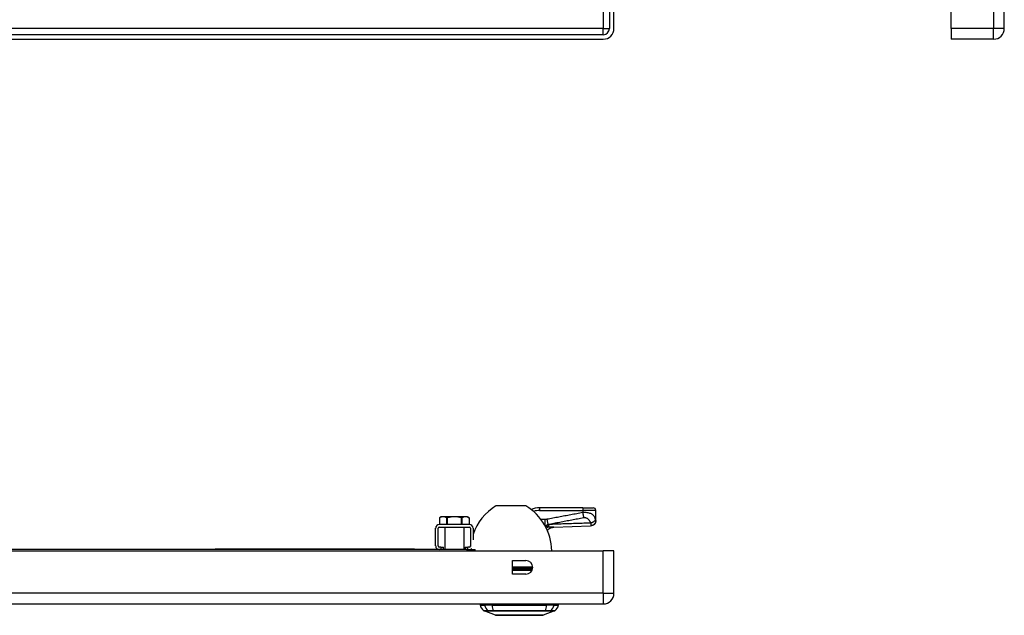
# Model space of a CAD drawing. Header units: inches. Extents: x 4 to 134, y 7 to 73.
# Tile 17 of 104: x 19 to 34, y 7 to 16. Entities that reach past the tile are written whole.
import ezdxf

# ---------------------------------------------------------------- set-up
doc = ezdxf.new("R2010")
doc.units = ezdxf.units.IN
doc.header["$MEASUREMENT"] = 0
doc.layers.add('Visible Edges(ANSI)', color=7, linetype='Continuous', lineweight=25)
doc.layers.add('Visible Tangent Edges(ANSI)', color=7, linetype='Continuous', lineweight=25)

msp = doc.modelspace()

# ---------------------------------------------------------------- linework, layer by layer
at = {"layer": 'Visible Edges(ANSI)'}
for p, q in [((27.761, 51.412), (27.761, 15.931)), ((27.829, 15.931), (27.829, 51.412)), ((32.899, 15.931), (32.899, 51.412)), ((33.699, 15.931), (33.699, 51.412)), ((32.899, 15.931), (32.899, 15.77)), ((27.668, 15.838), (4.072, 15.838)), ((4.072, 15.77), (27.668, 15.77)), ((33.538, 15.77), (32.899, 15.77)), ((26.063, 8.756), (26.496, 8.756)), ((25.232, 8.589), (25.205, 8.573)), ((25.259, 8.589), (25.232, 8.589)), ((25.428, 8.589), (25.259, 8.589)), ((25.598, 8.589), (25.428, 8.589)), ((25.624, 8.589), (25.598, 8.589)), ((25.624, 8.589), (25.651, 8.573)), ((27.358, 8.723), (26.709, 8.723)), ((27.358, 8.723), (27.516, 8.723)), ((27.555, 8.532), (27.555, 8.684)), ((25.655, 8.471), (25.201, 8.471)), ((25.205, 8.573), (25.205, 8.471)), ((25.651, 8.573), (25.651, 8.471)), ((27.555, 8.53), (27.555, 8.532)), ((25.147, 8.15), (25.147, 8.417)), ((25.183, 8.15), (25.183, 8.417)), ((25.201, 8.435), (25.655, 8.435)), ((25.284, 8.435), (25.284, 8.096)), ((25.573, 8.435), (25.573, 8.096)), ((25.673, 8.417), (25.673, 8.15)), ((25.709, 8.417), (25.709, 8.24)), ((4.072, 8.078), (27.668, 8.078)), ((25.615, 8.096), (6.125, 8.096)), ((21.579, 8.102), (21.579, 8.096)), ((21.579, 8.102), (21.829, 8.102)), ((24.829, 8.102), (21.829, 8.102)), ((24.829, 8.102), (25.079, 8.102)), ((25.079, 8.096), (25.079, 8.102)), ((25.224, 8.132), (25.201, 8.132)), ((25.224, 8.132), (25.263, 8.132)), ((25.263, 8.096), (25.263, 8.132)), ((25.593, 8.132), (25.633, 8.132)), ((25.593, 8.132), (25.593, 8.096)), ((25.615, 8.096), (25.74, 8.096)), ((25.655, 8.132), (25.633, 8.132)), ((25.74, 8.078), (25.74, 8.096)), ((27.829, 8.078), (27.668, 8.078)), ((27.829, 7.439), (27.829, 8.078)), ((26.302, 7.727), (26.302, 7.93)), ((26.302, 7.93), (26.505, 7.93)), ((26.505, 7.727), (26.302, 7.727)), ((4.072, 7.278), (27.668, 7.278)), ((25.815, 7.262), (25.883, 7.262)), ((25.994, 7.262), (25.883, 7.262)), ((25.994, 7.262), (26.817, 7.262)), ((26.928, 7.262), (26.817, 7.262)), ((26.928, 7.262), (26.996, 7.262)), ((26.048, 7.108), (25.874, 7.175)), ((26.936, 7.175), (26.762, 7.108))]:
    msp.add_line(p, q, dxfattribs=at)
at = {"layer": 'Visible Edges(ANSI)', "flags": 128}
for points in [[(25.259, 8.589), (25.257, 8.589), (25.255, 8.589), (25.252, 8.589), (25.25, 8.589), (25.248, 8.589), (25.246, 8.588), (25.244, 8.588), (25.242, 8.588), (25.24, 8.587), (25.238, 8.587), (25.236, 8.586), (25.234, 8.586), (25.232, 8.585), (25.23, 8.584), (25.228, 8.584), (25.226, 8.583), (25.223, 8.582), (25.221, 8.581), (25.219, 8.58), (25.217, 8.579), (25.215, 8.578), (25.212, 8.577), (25.21, 8.576), (25.208, 8.575)], [(25.31, 8.575), (25.307, 8.576), (25.305, 8.577), (25.303, 8.578), (25.301, 8.579), (25.298, 8.58), (25.296, 8.581), (25.294, 8.582), (25.292, 8.583), (25.29, 8.584), (25.288, 8.584), (25.285, 8.585), (25.283, 8.586), (25.281, 8.586), (25.279, 8.587), (25.277, 8.587), (25.275, 8.588), (25.273, 8.588), (25.271, 8.588), (25.269, 8.589), (25.267, 8.589), (25.265, 8.589), (25.263, 8.589), (25.261, 8.589), (25.259, 8.589)], [(25.428, 8.589), (25.424, 8.589), (25.42, 8.589), (25.416, 8.589), (25.412, 8.589), (25.408, 8.589), (25.404, 8.588), (25.4, 8.588), (25.395, 8.588), (25.391, 8.587), (25.387, 8.587), (25.383, 8.586), (25.379, 8.586), (25.375, 8.585), (25.37, 8.584), (25.366, 8.584), (25.362, 8.583), (25.358, 8.582), (25.353, 8.581), (25.349, 8.58), (25.345, 8.579), (25.34, 8.578), (25.336, 8.577), (25.331, 8.576), (25.327, 8.575)], [(25.53, 8.575), (25.525, 8.576), (25.521, 8.577), (25.516, 8.578), (25.512, 8.579), (25.508, 8.58), (25.503, 8.581), (25.499, 8.582), (25.495, 8.583), (25.49, 8.584), (25.486, 8.584), (25.482, 8.585), (25.478, 8.586), (25.474, 8.586), (25.469, 8.587), (25.465, 8.587), (25.461, 8.588), (25.457, 8.588), (25.453, 8.588), (25.449, 8.589), (25.445, 8.589), (25.441, 8.589), (25.437, 8.589), (25.432, 8.589), (25.428, 8.589)], [(25.598, 8.589), (25.596, 8.589), (25.594, 8.589), (25.592, 8.589), (25.59, 8.589), (25.588, 8.589), (25.586, 8.588), (25.584, 8.588), (25.581, 8.588), (25.579, 8.587), (25.577, 8.587), (25.575, 8.586), (25.573, 8.586), (25.571, 8.585), (25.569, 8.584), (25.567, 8.584), (25.565, 8.583), (25.563, 8.582), (25.56, 8.581), (25.558, 8.58), (25.556, 8.579), (25.554, 8.578), (25.552, 8.577), (25.549, 8.576), (25.547, 8.575)], [(25.649, 8.575), (25.646, 8.576), (25.644, 8.577), (25.642, 8.578), (25.64, 8.579), (25.638, 8.58), (25.635, 8.581), (25.633, 8.582), (25.631, 8.583), (25.629, 8.584), (25.627, 8.584), (25.625, 8.585), (25.623, 8.586), (25.621, 8.586), (25.618, 8.587), (25.616, 8.587), (25.614, 8.588), (25.612, 8.588), (25.61, 8.588), (25.608, 8.589), (25.606, 8.589), (25.604, 8.589), (25.602, 8.589), (25.6, 8.589), (25.598, 8.589)], [(25.205, 8.573), (25.205, 8.573), (25.205, 8.573), (25.205, 8.573), (25.205, 8.574), (25.205, 8.574), (25.205, 8.574), (25.205, 8.574), (25.205, 8.574), (25.206, 8.574), (25.206, 8.574), (25.206, 8.574), (25.206, 8.574), (25.206, 8.574), (25.206, 8.574), (25.206, 8.574), (25.206, 8.574), (25.207, 8.574), (25.207, 8.574), (25.207, 8.574), (25.207, 8.574), (25.207, 8.575), (25.207, 8.575), (25.208, 8.575), (25.208, 8.575)], [(25.31, 8.575), (25.31, 8.575), (25.31, 8.574), (25.311, 8.574), (25.311, 8.574), (25.312, 8.574), (25.313, 8.574), (25.313, 8.574), (25.314, 8.574), (25.315, 8.574), (25.315, 8.574), (25.316, 8.573), (25.317, 8.573), (25.317, 8.573), (25.318, 8.574), (25.319, 8.574), (25.32, 8.574), (25.321, 8.574), (25.321, 8.574), (25.322, 8.574), (25.323, 8.574), (25.324, 8.574), (25.325, 8.574), (25.326, 8.575), (25.327, 8.575)], [(25.53, 8.575), (25.531, 8.575), (25.532, 8.574), (25.533, 8.574), (25.533, 8.574), (25.534, 8.574), (25.535, 8.574), (25.536, 8.574), (25.537, 8.574), (25.538, 8.574), (25.538, 8.574), (25.539, 8.573), (25.54, 8.573), (25.541, 8.573), (25.541, 8.574), (25.542, 8.574), (25.543, 8.574), (25.543, 8.574), (25.544, 8.574), (25.545, 8.574), (25.545, 8.574), (25.546, 8.574), (25.546, 8.574), (25.547, 8.575), (25.547, 8.575)], [(25.649, 8.575), (25.649, 8.575), (25.649, 8.575), (25.649, 8.575), (25.65, 8.574), (25.65, 8.574), (25.65, 8.574), (25.65, 8.574), (25.65, 8.574), (25.65, 8.574), (25.651, 8.574), (25.651, 8.574), (25.651, 8.574), (25.651, 8.574), (25.651, 8.574), (25.651, 8.574), (25.651, 8.574), (25.651, 8.574), (25.651, 8.574), (25.651, 8.574), (25.651, 8.574), (25.651, 8.573), (25.651, 8.573), (25.651, 8.573), (25.651, 8.573)], [(26.922, 8.432), (27.2, 8.442), (27.478, 8.451)], [(27.555, 8.53), (27.553, 8.515), (27.549, 8.501), (27.542, 8.487), (27.532, 8.475), (27.521, 8.465), (27.507, 8.458), (27.493, 8.453), (27.478, 8.451)], [(26.825, 8.388), (26.837, 8.399), (26.85, 8.409), (26.864, 8.417), (26.878, 8.423), (26.891, 8.427), (26.903, 8.43), (26.913, 8.432), (26.922, 8.432)], [(26.05, 7.107), (26.051, 7.107), (26.052, 7.107), (26.054, 7.107), (26.057, 7.107), (26.061, 7.107), (26.065, 7.107), (26.071, 7.107), (26.077, 7.107), (26.084, 7.107), (26.092, 7.107), (26.101, 7.107), (26.11, 7.107), (26.12, 7.107), (26.131, 7.107), (26.142, 7.107), (26.154, 7.107), (26.167, 7.107), (26.18, 7.107), (26.194, 7.107), (26.208, 7.107), (26.222, 7.107), (26.238, 7.107), (26.253, 7.107), (26.269, 7.107), (26.286, 7.107), (26.302, 7.107), (26.319, 7.107), (26.336, 7.107), (26.353, 7.107), (26.37, 7.107), (26.388, 7.107), (26.405, 7.107), (26.423, 7.107), (26.44, 7.107), (26.458, 7.107), (26.475, 7.107), (26.492, 7.107), (26.509, 7.107), (26.525, 7.107), (26.542, 7.107), (26.558, 7.107), (26.573, 7.107), (26.588, 7.107), (26.603, 7.107), (26.617, 7.107), (26.631, 7.107), (26.644, 7.107), (26.657, 7.107), (26.669, 7.107), (26.68, 7.107), (26.691, 7.107), (26.701, 7.107), (26.71, 7.107), (26.719, 7.107), (26.726, 7.107), (26.733, 7.107), (26.74, 7.107), (26.745, 7.107), (26.75, 7.107), (26.754, 7.107), (26.757, 7.107), (26.759, 7.107), (26.76, 7.107), (26.76, 7.107)]]:
    msp.add_lwpolyline(points, dxfattribs=at)
at = {"layer": 'Visible Edges(ANSI)'}
for centre, radius, start, end in [((27.668, 15.931), 0.161, 270, 0), ((27.668, 15.931), 0.093, 270, 0), ((33.538, 15.931), 0.161, 270, 0), ((26.467, 8.068), 0.8, 121.0449, 161.303), ((26.063, 8.74), 0.0156, 90, 121.0449), ((26.496, 8.74), 0.0156, 58.9551, 90), ((26.092, 8.068), 0.8, 0.6911, 58.9551), ((26.709, 8.408), 0.315, 90, 113.091), ((27.516, 8.684), 0.0394, 0, 90), ((25.201, 8.417), 0.0539, 90, 180), ((25.655, 8.417), 0.0539, 0, 90), ((25.201, 8.417), 0.018, 90, 180), ((25.655, 8.417), 0.018, 0, 90), ((26.986, 8.273), 0.197, 142.7495, 144.729), ((25.201, 8.15), 0.0539, 180, 270), ((25.201, 8.15), 0.018, 180, 270), ((25.655, 8.15), 0.018, 270, 0), ((26.467, 8.068), 0.8, 172.7943, 174.8814), ((25.655, 8.15), 0.0539, 270, 311.2393), ((26.467, 8.068), 0.8, 177.9197, 178.0194), ((26.505, 7.828), 0.102, 270, 90), ((27.668, 7.439), 0.161, 270, 0), ((25.932, 7.279), 0.118, 187.9413, 240.2709), ((25.874, 7.254), 0.0394, 143.1301, 168.463), ((26.879, 7.279), 0.118, 299.7291, 352.0587), ((26.937, 7.254), 0.0394, 11.537, 36.8699), ((25.878, 7.185), 0.00984, 240.2709, 248.7495), ((26.933, 7.185), 0.00984, 291.2505, 299.7291), ((26.05, 7.112), 0.00492, 248.7495, 269.7912), ((26.76, 7.112), 0.00492, 270.2088, 291.2505)]:
    msp.add_arc(centre, radius, start, end, dxfattribs=at)
at = {"layer": 'Visible Tangent Edges(ANSI)'}
for p, q in [((27.668, 51.412), (27.668, 15.931)), ((33.538, 51.412), (33.538, 15.931)), ((27.668, 15.931), (4.072, 15.931)), ((27.668, 15.838), (27.668, 15.931)), ((27.668, 15.931), (27.761, 15.931)), ((33.538, 15.931), (32.899, 15.931)), ((33.699, 15.931), (33.538, 15.931)), ((33.538, 15.77), (33.538, 15.931)), ((26.504, 8.754), (26.055, 8.754)), ((26.709, 8.723), (26.709, 8.684)), ((26.709, 8.684), (27.358, 8.684)), ((27.358, 8.723), (27.358, 8.684)), ((27.358, 8.684), (27.358, 8.651)), ((27.555, 8.684), (27.358, 8.684)), ((25.208, 8.471), (25.208, 8.575)), ((25.31, 8.575), (25.31, 8.471)), ((25.327, 8.471), (25.327, 8.575)), ((25.53, 8.575), (25.53, 8.471)), ((25.547, 8.471), (25.547, 8.575)), ((25.649, 8.575), (25.649, 8.471)), ((26.791, 8.548), (26.732, 8.548)), ((26.791, 8.548), (26.791, 8.456)), ((26.8, 8.448), (26.796, 8.448)), ((26.8, 8.448), (26.8, 8.445)), ((26.82, 8.551), (26.834, 8.476)), ((21.829, 8.096), (21.829, 8.102)), ((24.829, 8.102), (24.829, 8.096)), ((25.224, 8.132), (25.224, 8.096)), ((25.615, 8.096), (25.615, 8.078)), ((25.633, 8.096), (25.633, 8.132)), ((27.668, 7.439), (27.668, 8.078)), ((26.302, 7.837), (26.606, 7.837)), ((26.606, 7.822), (26.302, 7.822)), ((26.602, 7.799), (26.302, 7.799)), ((26.302, 7.785), (26.597, 7.785)), ((27.668, 7.439), (4.072, 7.439)), ((27.668, 7.439), (27.668, 7.278)), ((27.668, 7.439), (27.829, 7.439)), ((25.94, 7.175), (25.94, 7.175)), ((26.013, 7.175), (26.013, 7.175)), ((26.936, 7.175), (26.762, 7.108)), ((26.797, 7.175), (26.798, 7.175)), ((26.871, 7.175), (26.871, 7.175))]:
    msp.add_line(p, q, dxfattribs=at)
at = {"layer": 'Visible Tangent Edges(ANSI)', "flags": 128}
for points in [[(27.358, 8.651), (27.336, 8.647), (27.313, 8.643), (27.291, 8.639), (27.268, 8.634), (27.246, 8.63), (27.224, 8.626), (27.201, 8.622), (27.179, 8.618), (27.156, 8.613), (27.134, 8.609), (27.112, 8.605), (27.089, 8.601), (27.067, 8.597), (27.045, 8.593), (27.022, 8.588), (27, 8.584), (26.977, 8.58), (26.955, 8.576), (26.933, 8.572), (26.91, 8.567), (26.888, 8.563), (26.865, 8.559), (26.843, 8.555), (26.82, 8.551)], [(27.551, 8.547), (27.55, 8.553), (27.548, 8.559), (27.546, 8.565), (27.544, 8.571), (27.542, 8.577), (27.539, 8.583), (27.536, 8.589), (27.532, 8.595), (27.528, 8.601), (27.523, 8.606), (27.518, 8.612), (27.512, 8.617), (27.505, 8.622), (27.497, 8.627), (27.489, 8.632), (27.479, 8.636), (27.468, 8.64), (27.456, 8.644), (27.442, 8.647), (27.427, 8.649), (27.411, 8.651), (27.394, 8.652), (27.376, 8.652), (27.358, 8.651)], [(27.358, 8.651), (27.359, 8.648), (27.359, 8.644), (27.36, 8.641), (27.36, 8.638), (27.361, 8.634), (27.362, 8.631), (27.362, 8.628), (27.363, 8.624), (27.363, 8.621), (27.364, 8.618), (27.365, 8.615), (27.365, 8.611), (27.366, 8.608), (27.366, 8.605), (27.367, 8.602), (27.368, 8.599), (27.368, 8.596), (27.369, 8.593), (27.369, 8.59), (27.37, 8.587), (27.37, 8.585), (27.371, 8.582), (27.371, 8.579), (27.372, 8.577)], [(26.82, 8.551), (26.819, 8.55), (26.818, 8.55), (26.817, 8.55), (26.816, 8.55), (26.814, 8.55), (26.813, 8.55), (26.812, 8.549), (26.811, 8.549), (26.81, 8.549), (26.808, 8.549), (26.807, 8.549), (26.806, 8.549), (26.805, 8.549), (26.804, 8.549), (26.802, 8.549), (26.801, 8.548), (26.8, 8.548), (26.799, 8.548), (26.797, 8.548), (26.796, 8.548), (26.795, 8.548), (26.794, 8.548), (26.793, 8.548), (26.791, 8.548)], [(26.794, 8.451), (26.796, 8.452), (26.797, 8.453), (26.799, 8.454), (26.801, 8.454), (26.802, 8.455), (26.804, 8.456), (26.806, 8.457), (26.807, 8.458), (26.809, 8.459), (26.811, 8.46), (26.812, 8.461), (26.814, 8.462), (26.816, 8.463), (26.817, 8.464), (26.819, 8.465), (26.821, 8.466), (26.823, 8.467), (26.824, 8.468), (26.826, 8.469), (26.828, 8.471), (26.829, 8.472), (26.831, 8.473), (26.833, 8.475), (26.834, 8.476)], [(26.8, 8.445), (26.799, 8.445), (26.799, 8.445), (26.799, 8.445), (26.799, 8.445), (26.799, 8.445), (26.799, 8.445), (26.799, 8.445), (26.799, 8.445), (26.799, 8.445), (26.798, 8.446), (26.798, 8.446), (26.798, 8.446), (26.798, 8.446), (26.798, 8.446), (26.798, 8.446), (26.798, 8.446), (26.798, 8.446), (26.798, 8.446), (26.797, 8.446), (26.797, 8.446), (26.797, 8.446), (26.797, 8.446), (26.797, 8.446), (26.797, 8.446)], [(26.852, 8.473), (26.85, 8.471), (26.848, 8.47), (26.846, 8.469), (26.844, 8.468), (26.842, 8.467), (26.84, 8.466), (26.837, 8.465), (26.835, 8.464), (26.833, 8.463), (26.831, 8.462), (26.829, 8.461), (26.827, 8.46), (26.825, 8.459), (26.822, 8.458), (26.82, 8.456), (26.818, 8.455), (26.816, 8.454), (26.813, 8.453), (26.811, 8.452), (26.809, 8.452), (26.807, 8.451), (26.804, 8.45), (26.802, 8.449), (26.8, 8.448)], [(26.847, 8.435), (26.845, 8.436), (26.843, 8.436), (26.841, 8.436), (26.839, 8.436), (26.837, 8.437), (26.835, 8.437), (26.833, 8.437), (26.83, 8.438), (26.828, 8.438), (26.826, 8.439), (26.824, 8.439), (26.822, 8.439), (26.82, 8.44), (26.818, 8.44), (26.817, 8.441), (26.815, 8.441), (26.813, 8.442), (26.811, 8.442), (26.809, 8.443), (26.807, 8.443), (26.805, 8.444), (26.803, 8.444), (26.801, 8.445), (26.8, 8.445)], [(26.834, 8.476), (26.857, 8.48), (26.879, 8.484), (26.902, 8.489), (26.924, 8.493), (26.946, 8.497), (26.969, 8.501), (26.991, 8.505), (27.014, 8.51), (27.036, 8.514), (27.058, 8.518), (27.081, 8.522), (27.103, 8.526), (27.126, 8.531), (27.148, 8.535), (27.17, 8.539), (27.193, 8.543), (27.215, 8.547), (27.238, 8.551), (27.26, 8.556), (27.282, 8.56), (27.305, 8.564), (27.327, 8.568), (27.35, 8.572), (27.372, 8.577)], [(27.479, 8.494), (27.453, 8.494), (27.427, 8.493), (27.401, 8.492), (27.375, 8.491), (27.349, 8.49), (27.323, 8.49), (27.296, 8.489), (27.27, 8.488), (27.244, 8.487), (27.218, 8.486), (27.192, 8.485), (27.166, 8.484), (27.14, 8.483), (27.114, 8.482), (27.087, 8.482), (27.061, 8.481), (27.035, 8.48), (27.009, 8.479), (26.983, 8.478), (26.957, 8.477), (26.931, 8.476), (26.904, 8.475), (26.878, 8.474), (26.852, 8.473)], [(27.372, 8.577), (27.379, 8.578), (27.386, 8.578), (27.393, 8.577), (27.4, 8.576), (27.407, 8.575), (27.413, 8.572), (27.419, 8.569), (27.424, 8.566), (27.429, 8.563), (27.434, 8.559), (27.439, 8.555), (27.443, 8.551), (27.447, 8.547), (27.451, 8.543), (27.455, 8.539), (27.458, 8.534), (27.461, 8.529), (27.465, 8.525), (27.467, 8.52), (27.47, 8.515), (27.473, 8.51), (27.475, 8.505), (27.477, 8.5), (27.479, 8.494)], [(27.479, 8.453), (27.479, 8.453), (27.479, 8.453), (27.479, 8.452), (27.479, 8.452), (27.479, 8.452), (27.479, 8.452), (27.479, 8.452), (27.479, 8.452), (27.478, 8.452), (27.478, 8.452), (27.478, 8.452), (27.478, 8.451), (27.478, 8.451), (27.478, 8.451), (27.478, 8.451), (27.478, 8.451), (27.478, 8.451), (27.478, 8.451), (27.478, 8.451), (27.478, 8.451), (27.478, 8.451), (27.478, 8.451), (27.478, 8.451), (27.478, 8.451)], [(27.551, 8.547), (27.551, 8.545), (27.55, 8.542), (27.549, 8.54), (27.547, 8.537), (27.545, 8.535), (27.543, 8.532), (27.541, 8.529), (27.539, 8.527), (27.536, 8.524), (27.533, 8.522), (27.53, 8.519), (27.527, 8.517), (27.523, 8.514), (27.52, 8.512), (27.516, 8.51), (27.512, 8.507), (27.508, 8.505), (27.504, 8.503), (27.5, 8.502), (27.496, 8.5), (27.492, 8.498), (27.488, 8.497), (27.483, 8.495), (27.479, 8.494)], [(27.555, 8.532), (27.555, 8.527), (27.554, 8.522), (27.554, 8.518), (27.553, 8.513), (27.551, 8.508), (27.55, 8.504), (27.548, 8.499), (27.545, 8.495), (27.543, 8.49), (27.54, 8.486), (27.536, 8.482), (27.533, 8.478), (27.529, 8.474), (27.525, 8.471), (27.521, 8.467), (27.516, 8.465), (27.512, 8.462), (27.507, 8.46), (27.502, 8.458), (27.498, 8.456), (27.493, 8.455), (27.488, 8.454), (27.484, 8.453), (27.479, 8.453)], [(27.479, 8.494), (27.479, 8.492), (27.48, 8.489), (27.48, 8.487), (27.48, 8.484), (27.48, 8.482), (27.48, 8.48), (27.48, 8.478), (27.48, 8.476), (27.48, 8.474), (27.48, 8.472), (27.48, 8.47), (27.48, 8.468), (27.48, 8.466), (27.48, 8.465), (27.48, 8.463), (27.48, 8.461), (27.48, 8.46), (27.48, 8.459), (27.48, 8.457), (27.48, 8.456), (27.479, 8.455), (27.479, 8.454), (27.479, 8.454), (27.479, 8.453)], [(27.555, 8.532), (27.555, 8.532), (27.555, 8.532), (27.555, 8.533), (27.555, 8.533), (27.555, 8.533), (27.555, 8.534), (27.554, 8.535), (27.554, 8.535), (27.554, 8.536), (27.554, 8.536), (27.554, 8.537), (27.554, 8.538), (27.554, 8.538), (27.553, 8.539), (27.553, 8.54), (27.553, 8.541), (27.553, 8.541), (27.553, 8.542), (27.552, 8.543), (27.552, 8.544), (27.552, 8.544), (27.552, 8.545), (27.552, 8.546), (27.551, 8.547)], [(26.922, 8.432), (26.919, 8.432), (26.916, 8.432), (26.913, 8.432), (26.911, 8.432), (26.908, 8.432), (26.905, 8.432), (26.902, 8.432), (26.899, 8.432), (26.896, 8.432), (26.893, 8.432), (26.89, 8.432), (26.887, 8.432), (26.884, 8.433), (26.881, 8.433), (26.877, 8.433), (26.874, 8.433), (26.871, 8.433), (26.868, 8.434), (26.864, 8.434), (26.861, 8.434), (26.857, 8.434), (26.854, 8.435), (26.851, 8.435), (26.847, 8.435)], [(25.938, 7.176), (25.933, 7.176), (25.928, 7.176), (25.923, 7.176), (25.918, 7.176), (25.914, 7.176), (25.91, 7.176), (25.906, 7.176), (25.902, 7.176), (25.899, 7.176), (25.895, 7.176), (25.892, 7.176), (25.889, 7.176), (25.887, 7.176), (25.884, 7.176), (25.882, 7.176), (25.88, 7.176), (25.879, 7.176), (25.877, 7.176), (25.876, 7.176), (25.875, 7.176), (25.874, 7.176), (25.874, 7.176), (25.873, 7.176), (25.873, 7.176)], [(25.874, 7.175), (25.875, 7.175), (25.875, 7.175), (25.875, 7.175), (25.876, 7.175), (25.877, 7.175), (25.879, 7.175), (25.88, 7.175), (25.882, 7.175), (25.884, 7.175), (25.886, 7.175), (25.888, 7.175), (25.891, 7.175), (25.894, 7.175), (25.897, 7.175), (25.9, 7.175), (25.904, 7.175), (25.907, 7.175), (25.911, 7.175), (25.916, 7.175), (25.92, 7.175), (25.925, 7.175), (25.929, 7.175), (25.934, 7.175), (25.94, 7.175)], [(26.012, 7.176), (26.008, 7.176), (26.004, 7.176), (26, 7.176), (25.995, 7.176), (25.991, 7.176), (25.988, 7.176), (25.984, 7.176), (25.98, 7.176), (25.976, 7.176), (25.973, 7.176), (25.969, 7.176), (25.966, 7.176), (25.963, 7.176), (25.96, 7.176), (25.957, 7.176), (25.954, 7.176), (25.952, 7.176), (25.949, 7.176), (25.947, 7.176), (25.945, 7.176), (25.943, 7.176), (25.941, 7.176), (25.939, 7.176), (25.938, 7.176)], [(25.94, 7.175), (25.941, 7.175), (25.943, 7.175), (25.945, 7.175), (25.947, 7.175), (25.949, 7.175), (25.951, 7.175), (25.954, 7.175), (25.956, 7.175), (25.959, 7.175), (25.962, 7.175), (25.965, 7.175), (25.968, 7.175), (25.971, 7.175), (25.974, 7.175), (25.978, 7.175), (25.981, 7.175), (25.985, 7.175), (25.989, 7.175), (25.993, 7.175), (25.997, 7.175), (26.001, 7.175), (26.005, 7.175), (26.009, 7.175), (26.013, 7.175)], [(26.798, 7.176), (26.767, 7.176), (26.735, 7.176), (26.702, 7.176), (26.67, 7.176), (26.637, 7.176), (26.604, 7.176), (26.571, 7.176), (26.538, 7.176), (26.505, 7.176), (26.471, 7.176), (26.438, 7.176), (26.405, 7.176), (26.371, 7.176), (26.338, 7.176), (26.305, 7.176), (26.272, 7.176), (26.239, 7.176), (26.206, 7.176), (26.173, 7.176), (26.14, 7.176), (26.108, 7.176), (26.076, 7.176), (26.044, 7.176), (26.012, 7.176)], [(26.013, 7.175), (26.045, 7.175), (26.077, 7.175), (26.109, 7.175), (26.141, 7.175), (26.173, 7.175), (26.206, 7.175), (26.239, 7.175), (26.272, 7.175), (26.305, 7.175), (26.338, 7.175), (26.371, 7.175), (26.405, 7.175), (26.438, 7.175), (26.471, 7.175), (26.504, 7.175), (26.537, 7.175), (26.571, 7.175), (26.604, 7.175), (26.636, 7.175), (26.669, 7.175), (26.702, 7.175), (26.734, 7.175), (26.766, 7.175), (26.797, 7.175)], [(26.873, 7.176), (26.871, 7.176), (26.87, 7.176), (26.868, 7.176), (26.866, 7.176), (26.864, 7.176), (26.861, 7.176), (26.859, 7.176), (26.856, 7.176), (26.853, 7.176), (26.851, 7.176), (26.848, 7.176), (26.844, 7.176), (26.841, 7.176), (26.838, 7.176), (26.834, 7.176), (26.831, 7.176), (26.827, 7.176), (26.823, 7.176), (26.819, 7.176), (26.815, 7.176), (26.811, 7.176), (26.807, 7.176), (26.803, 7.176), (26.798, 7.176)], [(26.798, 7.175), (26.802, 7.175), (26.806, 7.175), (26.81, 7.175), (26.814, 7.175), (26.818, 7.175), (26.822, 7.175), (26.826, 7.175), (26.829, 7.175), (26.833, 7.175), (26.836, 7.175), (26.839, 7.175), (26.843, 7.175), (26.846, 7.175), (26.849, 7.175), (26.852, 7.175), (26.854, 7.175), (26.857, 7.175), (26.859, 7.175), (26.862, 7.175), (26.864, 7.175), (26.866, 7.175), (26.868, 7.175), (26.869, 7.175), (26.871, 7.175)], [(26.871, 7.175), (26.876, 7.175), (26.881, 7.175), (26.886, 7.175), (26.891, 7.175), (26.895, 7.175), (26.899, 7.175), (26.903, 7.175), (26.907, 7.175), (26.91, 7.175), (26.914, 7.175), (26.917, 7.175), (26.92, 7.175), (26.922, 7.175), (26.925, 7.175), (26.927, 7.175), (26.929, 7.175), (26.931, 7.175), (26.932, 7.175), (26.933, 7.175), (26.934, 7.175), (26.935, 7.175), (26.936, 7.175), (26.936, 7.175), (26.936, 7.175)], [(26.937, 7.176), (26.937, 7.176), (26.937, 7.176), (26.936, 7.176), (26.936, 7.176), (26.935, 7.176), (26.933, 7.176), (26.932, 7.176), (26.93, 7.176), (26.928, 7.176), (26.926, 7.176), (26.924, 7.176), (26.921, 7.176), (26.918, 7.176), (26.915, 7.176), (26.912, 7.176), (26.909, 7.176), (26.905, 7.176), (26.901, 7.176), (26.897, 7.176), (26.892, 7.176), (26.888, 7.176), (26.883, 7.176), (26.878, 7.176), (26.873, 7.176)], [(26.131, 7.107), (26.124, 7.107), (26.118, 7.107), (26.112, 7.108), (26.106, 7.108), (26.101, 7.108), (26.096, 7.108), (26.091, 7.108), (26.086, 7.108), (26.081, 7.108), (26.077, 7.108), (26.073, 7.108), (26.07, 7.108), (26.066, 7.108), (26.063, 7.108), (26.06, 7.108), (26.058, 7.108), (26.056, 7.108), (26.054, 7.108), (26.052, 7.108), (26.051, 7.108), (26.05, 7.108), (26.049, 7.108), (26.049, 7.108), (26.048, 7.108)], [(26.178, 7.107), (26.176, 7.107), (26.173, 7.107), (26.171, 7.107), (26.169, 7.107), (26.167, 7.107), (26.165, 7.107), (26.163, 7.107), (26.161, 7.107), (26.159, 7.107), (26.157, 7.107), (26.155, 7.107), (26.153, 7.107), (26.151, 7.107), (26.149, 7.107), (26.147, 7.107), (26.145, 7.107), (26.143, 7.107), (26.142, 7.107), (26.14, 7.107), (26.138, 7.107), (26.136, 7.107), (26.134, 7.107), (26.132, 7.107), (26.131, 7.107)], [(26.633, 7.107), (26.617, 7.107), (26.6, 7.108), (26.582, 7.108), (26.564, 7.108), (26.545, 7.108), (26.526, 7.108), (26.507, 7.108), (26.487, 7.108), (26.467, 7.108), (26.446, 7.108), (26.426, 7.108), (26.405, 7.108), (26.385, 7.108), (26.364, 7.108), (26.344, 7.108), (26.323, 7.108), (26.304, 7.108), (26.284, 7.108), (26.265, 7.108), (26.246, 7.108), (26.228, 7.108), (26.211, 7.108), (26.194, 7.107), (26.178, 7.107)], [(26.68, 7.107), (26.678, 7.107), (26.676, 7.107), (26.675, 7.107), (26.673, 7.107), (26.671, 7.107), (26.669, 7.107), (26.667, 7.107), (26.665, 7.107), (26.663, 7.107), (26.661, 7.107), (26.659, 7.107), (26.657, 7.107), (26.655, 7.107), (26.653, 7.107), (26.651, 7.107), (26.649, 7.107), (26.647, 7.107), (26.645, 7.107), (26.643, 7.107), (26.641, 7.107), (26.639, 7.107), (26.637, 7.107), (26.635, 7.107), (26.633, 7.107)], [(26.762, 7.108), (26.762, 7.108), (26.762, 7.108), (26.761, 7.108), (26.76, 7.108), (26.758, 7.108), (26.757, 7.108), (26.755, 7.108), (26.753, 7.108), (26.75, 7.108), (26.747, 7.108), (26.744, 7.108), (26.741, 7.108), (26.737, 7.108), (26.733, 7.108), (26.729, 7.108), (26.725, 7.108), (26.72, 7.108), (26.715, 7.108), (26.71, 7.108), (26.704, 7.108), (26.699, 7.108), (26.693, 7.107), (26.686, 7.107), (26.68, 7.107)]]:
    msp.add_lwpolyline(points, dxfattribs=at)
at = {"layer": 'Visible Tangent Edges(ANSI)'}
for centre, radius, start, end in [((26.709, 8.408), 0.276, 90, 108.8047), ((26.76, 7.112), 0.00492, 270.2088, 291.2505)]:
    msp.add_arc(centre, radius, start, end, dxfattribs=at)
for centre, major_axis, ratio, start_param, end_param in [((30.312, 8.943), (-3.672, -0.383), 0.123492, 0.279848, 0.284), ((26.8, 8.277), (0.096, 0.172), 0.627605, 0.730588, 0.743641), ((30.33, 8.843), (-3.673, -0.28), 0.09119, 0.304696, 0.320055), ((26.838, 8.547), (0.005, -0.118), 0.119705, 0.32039, 0.882192), ((26.862, 8.249), (-0.063, -0.186), 0.76978, 3.653505, 3.890928), ((25.994, 7.279), (0, 0.118), 0.946806, 1.709398, 2.618755), ((26.031, 7.279), (0, -0.118), 0.321806, 4.850991, 5.760348), ((26.779, 7.279), (0, -0.118), 0.321806, 0.522838, 1.432195), ((26.817, 7.279), (0, -0.118), 0.946806, 0.522838, 1.432195), ((25.942, 7.185), (0.00009, -0.00984), 0.948405, 5.751701, 5.992347), ((26.014, 7.185), (-0.00003, -0.00984), 0.317047, 5.761322, 6.001968), ((26.797, 7.185), (0.00003, -0.00984), 0.317047, 0.281217, 0.521863), ((26.868, 7.185), (-0.00009, -0.00984), 0.948405, 0.290838, 0.531485)]:
    msp.add_ellipse(centre, major_axis=major_axis, ratio=ratio, start_param=start_param, end_param=end_param, dxfattribs=at)

doc.saveas('drawing.dxf')
